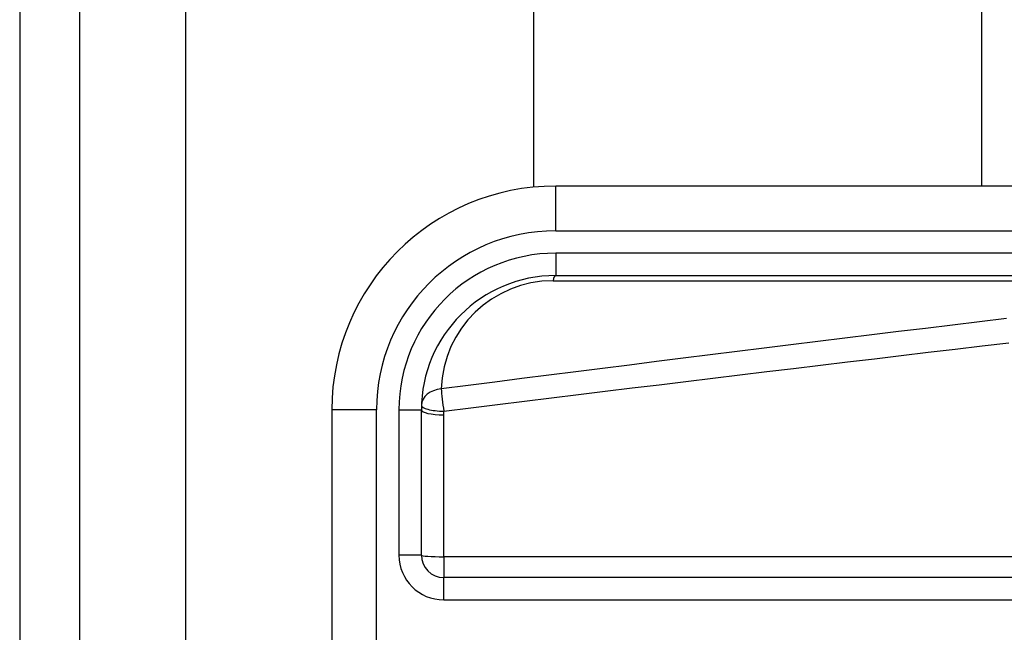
# Model space of a CAD drawing. Header units: inches. Extents: x 3 to 112, y 6 to 61.
# Tile 37 of 67: x 3.348 to 4.214, y 38.913 to 39.452. Entities that reach past the tile are written whole.
import ezdxf

# ---------------------------------------------------------------- set-up
doc = ezdxf.new("R2010")
doc.units = ezdxf.units.IN
doc.header["$MEASUREMENT"] = 0
doc.layers.add('Visible Edges(ANSI)', color=7, linetype='Continuous', lineweight=25)
doc.layers.add('Visible Tangent Edges(ANSI)', color=7, linetype='Continuous', lineweight=25)

msp = doc.modelspace()

# ---------------------------------------------------------------- linework, layer by layer
at = {"layer": 'Visible Edges(ANSI)'}
for p, q in [((3.34808, 43.02566), (3.34808, 13.51466)), ((3.40108, 13.51466), (3.40108, 43.02566)), ((3.80009, 39.30457), (3.80009, 42.35325)), ((4.19379, 42.35325), (4.19379, 39.30551)), ((4.46838, 39.30551), (3.81932, 39.30551)), ((3.81932, 39.22677), (4.46838, 39.22677)), ((3.62247, 39.10866), (3.62247, 38.73465)), ((3.70121, 38.9807), (3.70121, 39.10866)), ((4.37287, 38.96101), (3.72089, 38.96101))]:
    msp.add_line(p, q, dxfattribs=at)
for centre, radius, start, end in [((3.81932, 39.10866), 0.19685, 90, 180), ((3.81932, 39.10866), 0.11811, 90, 180), ((3.72089, 38.9807), 0.01969, 180, 270)]:
    msp.add_arc(centre, radius, start, end, dxfattribs=at)
at = {"layer": 'Visible Tangent Edges(ANSI)'}
for p, q in [((3.49408, 13.51466), (3.49408, 43.02566)), ((3.81932, 39.26614), (3.81932, 39.30551)), ((3.81932, 39.26614), (4.46838, 39.26614)), ((3.81932, 39.24646), (3.81932, 39.22677)), ((4.46838, 39.24646), (3.81932, 39.24646)), ((3.817, 39.22218), (4.36613, 39.22218)), ((3.66184, 39.10866), (3.62247, 39.10866)), ((3.66184, 38.73465), (3.66184, 39.10866)), ((3.68152, 39.10866), (3.70121, 39.10866)), ((3.68152, 39.10866), (3.68152, 38.9807)), ((3.72089, 38.97931), (3.72089, 39.10416)), ((3.70121, 38.9807), (3.68152, 38.9807)), ((4.37287, 38.97931), (3.72089, 38.97931)), ((3.72089, 38.97931), (3.72089, 38.96101)), ((3.72089, 38.94133), (3.72089, 38.96101)), ((3.72089, 38.94133), (4.37287, 38.94133))]:
    msp.add_line(p, q, dxfattribs=at)
at = {"layer": 'Visible Tangent Edges(ANSI)', "flags": 128}
for points in [[(4.21552, 39.18891), (4.19185, 39.18605), (4.16819, 39.18317), (4.14452, 39.18029), (4.12085, 39.1774), (4.09719, 39.1745), (4.07352, 39.1716), (4.04986, 39.16868), (4.02619, 39.16576), (4.00253, 39.16282), (3.97887, 39.15988), (3.9552, 39.15693), (3.93154, 39.15397), (3.90788, 39.15101), (3.88422, 39.14803), (3.86056, 39.14505), (3.8369, 39.14205), (3.81325, 39.13905), (3.78959, 39.13604), (3.76593, 39.13302), (3.74228, 39.13), (3.71862, 39.12696)], [(3.72095, 39.10729), (3.7446, 39.11024), (3.76826, 39.1132), (3.79191, 39.11614), (3.81557, 39.11907), (3.83923, 39.122), (3.86289, 39.12491), (3.88654, 39.12782), (3.9102, 39.13072), (3.93387, 39.13361), (3.95753, 39.13649), (3.98119, 39.13936), (4.00485, 39.14223), (4.02851, 39.14508), (4.05218, 39.14793), (4.07584, 39.15077), (4.09951, 39.1536), (4.12317, 39.15642), (4.14684, 39.15923), (4.17051, 39.16204), (4.19418, 39.16484), (4.21785, 39.16763)], [(3.72089, 39.10416), (3.72089, 39.10429), (3.72089, 39.10442), (3.72089, 39.10455), (3.7209, 39.10468), (3.7209, 39.10481), (3.7209, 39.10494), (3.7209, 39.10507), (3.7209, 39.1052), (3.7209, 39.10533), (3.7209, 39.10546), (3.7209, 39.10559), (3.72091, 39.10572), (3.72091, 39.10585), (3.72091, 39.10598), (3.72091, 39.10611), (3.72092, 39.10624), (3.72092, 39.10637), (3.72092, 39.1065), (3.72093, 39.10663), (3.72093, 39.10676), (3.72093, 39.1069), (3.72094, 39.10703), (3.72094, 39.10716), (3.72095, 39.10729)]]:
    msp.add_lwpolyline(points, dxfattribs=at)
at = {"layer": 'Visible Tangent Edges(ANSI)'}
for centre, radius, start, end in [((3.81932, 39.10866), 0.15748, 90, 180), ((3.81932, 39.10866), 0.1378, 90, 180), ((3.817, 39.12375), 0.09843, 90, 178.13375), ((3.72089, 38.9807), 0.03937, 180, 270)]:
    msp.add_arc(centre, radius, start, end, dxfattribs=at)
for centre, major_axis, ratio, start_param, end_param in [((3.81932, 39.20709), (0, 0.01969), 0.183721, 0, 0.697296), ((3.72095, 39.11187), (-0.01967, 0.00064), 0.770235, 4.855758, 6.283185), ((3.72095, 39.11187), (-0.00251, 0.01952), 0.030516, 0.6835, 1.803862), ((3.72095, 39.11187), (-0.01967, 0.00064), 0.232745, 0, 1.57838), ((3.72089, 39.10866), (-0.01969, 0), 0.228742, 0, 1.570796), ((3.72089, 38.9807), (-0.01969, 0), 0.07065, 0, 1.570796)]:
    msp.add_ellipse(centre, major_axis=major_axis, ratio=ratio, start_param=start_param, end_param=end_param, dxfattribs=at)

doc.saveas('drawing.dxf')
